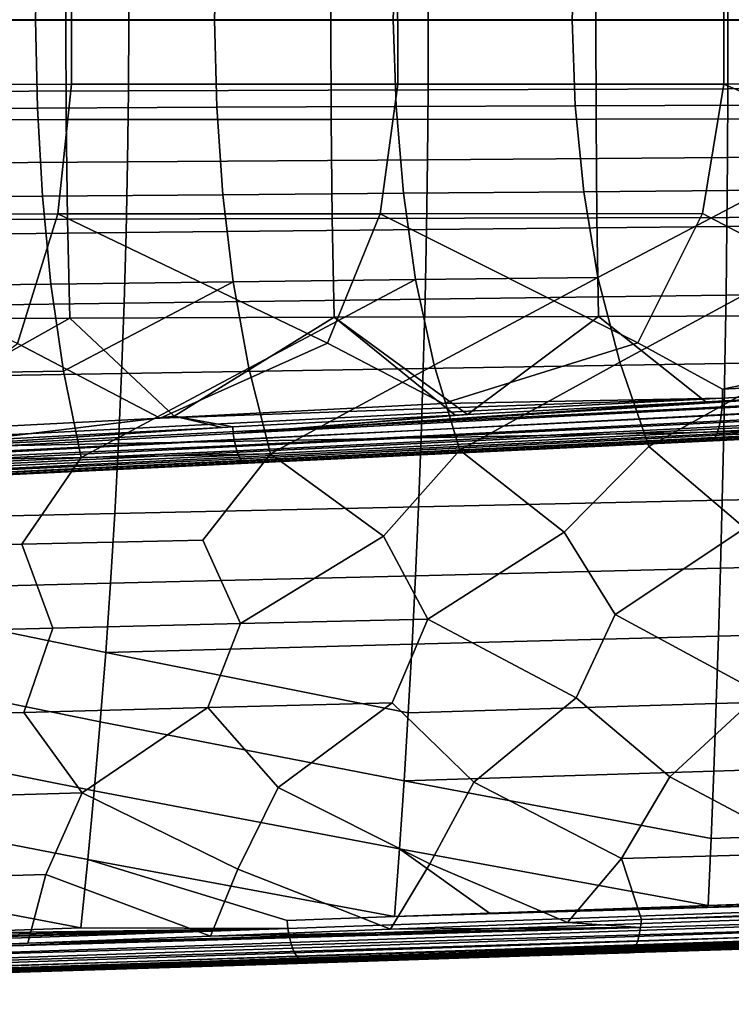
# Model space of a CAD drawing. Header units: metres. Extents: x -25 to 132, y -25 to 47.
# Tile 114 of 153: x 82 to 94, y -18 to 0. Entities that reach past the tile are written whole.
import ezdxf

# ---------------------------------------------------------------- set-up
doc = ezdxf.new("R2010")
doc.units = ezdxf.units.M
doc.layers.add('solid_12_061_031_XXX', color=7, linetype='CONTINUOUS')

msp = doc.modelspace()

# ---------------------------------------------------------------- linework, layer by layer
at = {"layer": 'solid_12_061_031_XXX'}
for points in [[(77.606812, -0.00712, 153.933899), (82.333473, -0.0071, 155.11499), (82.341179, 1.769173, 155.084183), (77.615631, 1.774122, 153.898636)], [(82.333473, -0.0071, 155.11499), (87.060135, -0.007078, 156.296082), (87.066612, 1.763873, 156.270187), (82.341179, 1.769173, 155.084183)], [(87.060135, -0.007078, 156.296082), (91.786804, -0.007055, 157.477158), (91.791931, 1.758221, 157.456665), (87.066612, 1.763873, 156.270187)], [(91.786804, -0.007055, 157.477158), (96.513474, -0.007031, 158.658218), (96.517128, 1.752219, 158.643585), (91.791931, 1.758221, 157.456665)], [(78.604362, 0, 70.204941), (78.630325, 1.589506, 70.250603), (81.82814, 1.576133, 71.428925), (81.794479, 0, 71.3825)], [(81.794479, 0, 71.3825), (81.82814, 1.576133, 71.428925), (85.025963, 1.562785, 72.607239), (84.984604, 0, 72.560066)], [(84.984604, 0, 72.560066), (85.025963, 1.562785, 72.607239), (88.223778, 1.549462, 73.785553), (88.174721, 0, 73.737625)], [(88.174721, 0, 73.737625), (88.223778, 1.549462, 73.785553), (91.4216, 1.536163, 74.963867), (91.364845, 0, 74.915184)], [(91.364845, 0, 74.915184), (91.4216, 1.536163, 74.963867), (94.619423, 1.522891, 76.142181), (94.554962, 0, 76.092743)], [(78.104439, 1.288599, 90.732826), (78.111023, 0, 90.747856), (83.45504, 0, 92.108208), (83.449974, 1.269626, 92.094467)], [(83.449974, 1.269626, 92.094467), (83.45504, 0, 92.108208), (88.799057, 0, 93.468559), (88.795502, 1.250674, 93.456108)], [(88.795502, 1.250674, 93.456108), (88.799057, 0, 93.468559), (94.143074, 0, 94.828911), (94.141014, 1.231707, 94.817741)], [(94.141014, 1.231707, 94.817741), (94.143074, 0, 94.828911), (99.487091, 0, 96.189262), (99.486519, 1.212783, 96.179367)], [(82.432465, -1.152049, 149.155365), (76.612221, -1.153388, 147.462418), (76.611755, 1.164966, 147.462524), (82.431801, 1.163614, 149.155396)], [(88.252762, -1.150541, 150.848114), (82.432465, -1.152049, 149.155365), (82.431801, 1.163614, 149.155396), (88.251907, 1.162092, 150.848053)], [(94.073112, -1.148866, 152.540665), (88.252762, -1.150541, 150.848114), (88.251907, 1.162092, 150.848053), (94.072075, 1.1604, 152.540527)], [(99.893524, -1.147022, 154.233017), (94.073112, -1.148866, 152.540665), (94.072075, 1.1604, 152.540527), (99.892296, 1.158538, 154.232788)], [(83.449974, -1.269627, 92.094467), (83.45504, 0, 92.108208), (78.111023, 0, 90.747856), (78.104439, -1.288598, 90.732826)], [(81.82814, -1.576133, 71.428925), (78.630325, -1.589506, 70.250603), (78.604362, 0, 70.204941), (81.794479, 0, 71.3825)], [(85.025963, -1.562785, 72.607239), (81.82814, -1.576133, 71.428925), (81.794479, 0, 71.3825), (84.984604, 0, 72.560066)], [(88.795502, -1.250674, 93.456108), (88.799057, 0, 93.468559), (83.45504, 0, 92.108208), (83.449974, -1.269627, 92.094467)], [(88.223778, -1.549462, 73.785553), (85.025963, -1.562785, 72.607239), (84.984604, 0, 72.560066), (88.174721, 0, 73.737625)], [(91.4216, -1.536163, 74.963867), (88.223778, -1.549462, 73.785553), (88.174721, 0, 73.737625), (91.364845, 0, 74.915184)], [(94.141014, -1.231707, 94.817741), (94.143074, 0, 94.828911), (88.799057, 0, 93.468559), (88.795502, -1.250674, 93.456108)], [(94.619423, -1.522891, 76.142181), (91.4216, -1.536163, 74.963867), (91.364845, 0, 74.915184), (94.554962, 0, 76.092743)], [(99.486519, -1.212783, 96.179367), (99.487091, 0, 96.189262), (94.143074, 0, 94.828911), (94.141014, -1.231707, 94.817741)], [(77.615776, -1.788348, 153.898056), (82.341301, -1.783361, 155.083679), (82.333473, -0.0071, 155.11499), (77.606812, -0.00712, 153.933899)], [(82.341301, -1.783361, 155.083679), (87.066711, -1.77802, 156.269775), (87.060135, -0.007078, 156.296082), (82.333473, -0.0071, 155.11499)], [(87.066711, -1.77802, 156.269775), (91.792007, -1.772324, 157.456329), (91.786804, -0.007055, 157.477158), (87.060135, -0.007078, 156.296082)], [(91.792007, -1.772324, 157.456329), (96.517189, -1.766275, 158.643356), (96.513474, -0.007031, 158.658218), (91.786804, -0.007055, 157.477158)], [(82.432465, -1.152049, 149.155365), (82.190414, -3.466146, 149.174118), (76.440308, -3.469838, 147.511185), (76.612221, -1.153388, 147.462418)], [(88.252762, -1.150541, 150.848114), (87.941116, -3.461977, 150.835037), (82.190414, -3.466146, 149.174118), (82.432465, -1.152049, 149.155365)], [(94.073112, -1.148866, 152.540665), (93.692398, -3.457332, 152.493942), (87.941116, -3.461977, 150.835037), (88.252762, -1.150541, 150.848114)], [(94.073112, -1.148866, 152.540665), (99.44426, -3.452209, 154.150833), (98.070854, -5.756417, 153.859955), (93.692398, -3.457332, 152.493942)], [(99.893524, -1.147022, 154.233017), (99.44426, -3.452209, 154.150833), (94.073112, -1.148866, 152.540665)], [(99.486519, -1.212783, 96.179367), (94.141014, -1.231707, 94.817741), (94.134819, -2.461273, 94.784248), (99.484772, -2.424081, 96.149689)], [(83.449974, -1.269627, 92.094467), (78.104439, -1.288598, 90.732826), (78.084694, -2.573052, 90.687729), (83.434776, -2.535783, 92.053268)], [(88.795502, -1.250674, 93.456108), (83.449974, -1.269627, 92.094467), (83.434776, -2.535783, 92.053268), (88.784821, -2.498544, 93.41877)], [(94.141014, -1.231707, 94.817741), (88.795502, -1.250674, 93.456108), (88.784821, -2.498544, 93.41877), (94.134819, -2.461273, 94.784248)], [(78.630325, -1.589506, 70.250603), (81.82814, -1.576133, 71.428925), (81.916748, -3.149914, 71.563133), (78.697914, -3.176579, 70.383339)], [(81.82814, -1.576133, 71.428925), (85.025963, -1.562785, 72.607239), (85.13559, -3.123299, 72.74292), (81.916748, -3.149914, 71.563133)], [(85.025963, -1.562785, 72.607239), (88.223778, -1.549462, 73.785553), (88.354431, -3.096733, 73.922707), (85.13559, -3.123299, 72.74292)], [(88.223778, -1.549462, 73.785553), (91.4216, -1.536163, 74.963867), (91.57328, -3.07022, 75.102478), (88.354431, -3.096733, 73.922707)], [(91.4216, -1.536163, 74.963867), (94.619423, -1.522891, 76.142181), (94.79213, -3.043759, 76.282242), (91.57328, -3.07022, 75.102478)], [(77.642593, -3.565874, 153.790894), (82.364754, -3.556475, 154.989975), (82.341301, -1.783361, 155.083679), (77.615776, -1.788348, 153.898056)], [(82.364754, -3.556475, 154.989975), (87.086433, -3.546394, 156.190994), (87.066711, -1.77802, 156.269775), (82.341301, -1.783361, 155.083679)], [(87.086433, -3.546394, 156.190994), (91.807632, -3.53563, 157.393951), (91.792007, -1.772324, 157.456329), (87.066711, -1.77802, 156.269775)], [(91.807632, -3.53563, 157.393951), (96.528336, -3.524185, 158.598816), (96.517189, -1.766275, 158.643356), (91.792007, -1.772324, 157.456329)], [(99.484772, -2.424081, 96.149689), (94.134819, -2.461273, 94.784248), (94.124489, -3.688545, 94.728439), (99.481865, -3.633724, 96.100258)], [(83.434776, -2.535783, 92.053268), (78.084694, -2.573052, 90.687729), (78.051773, -3.853266, 90.612587), (83.409439, -3.798352, 91.984604)], [(88.784821, -2.498544, 93.41877), (83.434776, -2.535783, 92.053268), (83.409439, -3.798352, 91.984604), (88.767014, -3.743476, 93.356552)], [(94.134819, -2.461273, 94.784248), (88.784821, -2.498544, 93.41877), (88.767014, -3.743476, 93.356552), (94.124489, -3.688545, 94.728439)], [(78.697914, -3.176579, 70.383339), (81.916748, -3.149914, 71.563133), (82.064133, -4.715843, 71.785172), (78.810349, -4.755599, 70.603065)], [(81.916748, -3.149914, 71.563133), (85.13559, -3.123299, 72.74292), (85.317924, -4.676164, 72.967262), (82.064133, -4.715843, 71.785172)], [(85.13559, -3.123299, 72.74292), (88.354431, -3.096733, 73.922707), (88.571724, -4.636564, 74.149338), (85.317924, -4.676164, 72.967262)], [(88.354431, -3.096733, 73.922707), (91.57328, -3.07022, 75.102478), (91.825531, -4.597044, 75.33139), (88.571724, -4.636564, 74.149338)], [(91.57328, -3.07022, 75.102478), (94.79213, -3.043759, 76.282242), (91.825531, -4.597044, 75.33139)], [(94.79213, -3.043759, 76.282242), (95.079346, -4.557606, 76.51342), (92.213036, -6.112697, 75.660477), (91.825531, -4.597044, 75.33139)], [(76.440308, -3.469838, 147.511185), (82.190414, -3.466146, 149.174118), (81.469444, -5.775416, 149.146561)], [(82.190414, -3.466146, 149.174118), (87.001732, -5.769738, 150.722946), (84.013023, -7.107741, 150.010345), (81.469444, -5.775416, 149.146561)], [(82.190414, -3.466146, 149.174118), (87.941116, -3.461977, 150.835037), (87.001732, -5.769738, 150.722946)], [(87.941116, -3.461977, 150.835037), (92.535538, -5.763405, 152.294083), (89.06633, -6.847245, 151.405838), (87.001732, -5.769738, 150.722946)], [(87.941116, -3.461977, 150.835037), (93.692398, -3.457332, 152.493942), (92.535538, -5.763405, 152.294083)], [(93.692398, -3.457332, 152.493942), (98.070854, -5.756417, 153.859955), (94.046928, -6.589749, 152.782898), (92.535538, -5.763405, 152.294083)], [(77.687538, -5.335794, 153.611649), (82.404114, -5.323088, 154.833099), (82.364754, -3.556475, 154.989975), (77.642593, -3.565874, 153.790894)], [(82.404114, -5.323088, 154.833099), (87.119568, -5.309435, 156.059006), (87.086433, -3.546394, 156.190994), (82.364754, -3.556475, 154.989975)], [(87.119568, -5.309435, 156.059006), (91.833893, -5.294837, 157.289337), (91.807632, -3.53563, 157.393951), (87.086433, -3.546394, 156.190994)], [(94.124489, -3.688545, 94.728439), (88.767014, -3.743476, 93.356552), (88.742073, -4.985336, 93.26947), (94.110016, -4.913372, 94.650337)], [(91.833893, -5.294837, 157.289337), (96.547104, -5.279294, 158.524109), (96.528336, -3.524185, 158.598816), (91.807632, -3.53563, 157.393951)], [(99.481865, -3.633724, 96.100258), (94.124489, -3.688545, 94.728439), (94.110016, -4.913372, 94.650337), (99.477776, -4.841543, 96.031067)], [(83.409439, -3.798352, 91.984604), (78.051773, -3.853266, 90.612587), (78.005676, -5.129142, 90.507401), (83.373962, -5.057219, 91.888496)], [(88.767014, -3.743476, 93.356552), (83.409439, -3.798352, 91.984604), (83.373962, -5.057219, 91.888496), (88.742073, -4.985336, 93.26947)], [(95.079346, -4.557606, 76.51342), (95.519577, -6.06057, 76.846771), (92.736168, -7.613729, 76.085876), (92.213036, -6.112697, 75.660477)], [(78.810349, -4.755599, 70.603065), (82.064133, -4.715843, 71.785172), (82.293488, -6.269759, 72.101395), (78.987, -6.322333, 70.914978)], [(82.064133, -4.715843, 71.785172), (85.317924, -4.676164, 72.967262), (82.293488, -6.269759, 72.101395)], [(85.317924, -4.676164, 72.967262), (85.599991, -6.217294, 73.287788), (82.605118, -7.807827, 72.509018), (82.293488, -6.269759, 72.101395)], [(85.317924, -4.676164, 72.967262), (88.571724, -4.636564, 74.149338), (85.599991, -6.217294, 73.287788)], [(88.571724, -4.636564, 74.149338), (88.906502, -6.164939, 74.474152), (85.982117, -7.742979, 73.701355), (85.599991, -6.217294, 73.287788)], [(88.571724, -4.636564, 74.149338), (91.825531, -4.597044, 75.33139), (88.906502, -6.164939, 74.474152)], [(91.825531, -4.597044, 75.33139), (92.213036, -6.112697, 75.660477), (89.359131, -7.678279, 74.893646), (88.906502, -6.164939, 74.474152)], [(94.110016, -4.913372, 94.650337), (88.742073, -4.985336, 93.26947), (88.709999, -6.223991, 93.157532), (94.091393, -6.135601, 94.549942)], [(99.477776, -4.841543, 96.031067), (94.110016, -4.913372, 94.650337), (94.091393, -6.135601, 94.549942), (99.472504, -6.047368, 95.942146)], [(83.373962, -5.057219, 91.888496), (78.005676, -5.129142, 90.507401), (77.946404, -6.400585, 90.372177), (83.328331, -6.312268, 91.764946)], [(88.742073, -4.985336, 93.26947), (83.373962, -5.057219, 91.888496), (83.328331, -6.312268, 91.764946), (88.709999, -6.223991, 93.157532)], [(79.258705, -7.089553, 153.76088), (82.404114, -5.323088, 154.833099), (77.687538, -5.335794, 153.611649)], [(80.62101, -7.512633, 154.051941), (84.268288, -7.073862, 155.096756), (82.404114, -5.323088, 154.833099), (79.258705, -7.089553, 153.76088)], [(84.268288, -7.073862, 155.096756), (87.119568, -5.309435, 156.059006), (82.404114, -5.323088, 154.833099)], [(85.311684, -7.266012, 155.348694), (89.279884, -7.056698, 156.442886), (87.119568, -5.309435, 156.059006), (84.268288, -7.073862, 155.096756)], [(89.500885, -7.045025, 156.503723), (91.833893, -5.294837, 157.289337), (87.119568, -5.309435, 156.059006)], [(89.279884, -7.056698, 156.442886), (89.500885, -7.045025, 156.503723), (87.119568, -5.309435, 156.059006)], [(89.500885, -7.045025, 156.503723), (93.749222, -6.82037, 157.671219), (91.833893, -5.294837, 157.289337)], [(93.749222, -6.82037, 157.671219), (95.667793, -6.718774, 158.196991), (96.547104, -5.279294, 158.524109), (91.833893, -5.294837, 157.289337)], [(84.013023, -7.107741, 150.010345), (79.397591, -7.344618, 148.736221), (81.469444, -5.775416, 149.146561)], [(89.06633, -6.847245, 151.405838), (84.013023, -7.107741, 150.010345), (87.001732, -5.769738, 150.722946)], [(94.046951, -6.752114, 152.809708), (89.06633, -6.847245, 151.405838), (92.535538, -5.763405, 152.294083), (94.046928, -6.589749, 152.782898)], [(98.986137, -6.333846, 154.151108), (94.046928, -6.589749, 152.782898), (98.070854, -5.756417, 153.859955)], [(94.091393, -6.135601, 94.549942), (88.709999, -6.223991, 93.157532), (88.670776, -7.459305, 93.020744), (94.068619, -7.35508, 94.427277)], [(92.213036, -6.112697, 75.660477), (92.736168, -7.613729, 76.085876), (91.222305, -9.144957, 75.850609), (89.359131, -7.678279, 74.893646)], [(95.519577, -6.06057, 76.846771), (96.113235, -7.549332, 77.278053), (94.446228, -9.074071, 76.966316), (92.736168, -7.613729, 76.085876)], [(108.672958, -5.999903, 156.863953), (108.667755, -6.163839, 156.910904), (94.040016, -6.908032, 152.861877), (94.046951, -6.752114, 152.809708)], [(94.046951, -6.752114, 152.809708), (94.046928, -6.589749, 152.782898), (98.986137, -6.333846, 154.151108), (108.672958, -5.999903, 156.863953)], [(99.472504, -6.047368, 95.942146), (94.091393, -6.135601, 94.549942), (94.068619, -7.35508, 94.427277), (99.466042, -7.251028, 95.833504)], [(83.328331, -6.312268, 91.764946), (77.946404, -6.400585, 90.372177), (77.873947, -7.667496, 90.206917), (83.272552, -7.563383, 91.613968)], [(78.987, -6.322333, 70.914978), (82.293488, -6.269759, 72.101395), (82.605118, -7.807827, 72.509018), (79.228149, -7.872822, 71.316628)], [(85.599991, -6.217294, 73.287788), (85.982117, -7.742979, 73.701355), (82.605118, -7.807827, 72.509018)], [(88.709999, -6.223991, 93.157532), (83.328331, -6.312268, 91.764946), (83.272552, -7.563383, 91.613968), (88.670776, -7.459305, 93.020744)], [(88.906502, -6.164939, 74.474152), (89.359131, -7.678279, 74.893646), (87.998413, -9.216011, 74.734825), (85.982117, -7.742979, 73.701355)], [(108.654778, -6.317474, 156.983932), (108.634399, -6.456336, 157.080933), (94.005157, -7.18398, 153.035751), (94.025955, -7.053299, 152.937912)], [(108.667755, -6.163839, 156.910904), (108.654778, -6.317474, 156.983932), (94.025955, -7.053299, 152.937912), (94.040016, -6.908032, 152.861877)], [(108.634399, -6.456336, 157.080933), (108.607216, -6.576381, 157.199066), (93.97818, -7.296535, 153.152725), (94.005157, -7.18398, 153.035751)], [(108.574013, -6.674118, 157.334915), (108.535767, -6.746699, 157.484497), (93.90876, -7.455652, 153.43103), (93.945755, -7.387918, 153.28569)], [(108.607216, -6.576381, 157.199066), (108.574013, -6.674118, 157.334915), (93.945755, -7.387918, 153.28569), (93.97818, -7.296535, 153.152725)], [(79.393272, -7.648532, 148.827118), (79.401688, -7.499942, 148.770782), (94.046951, -6.752114, 152.809708), (94.040016, -6.908032, 152.861877)], [(79.401688, -7.499942, 148.770782), (79.397591, -7.344618, 148.736221), (84.013023, -7.107741, 150.010345), (94.046951, -6.752114, 152.809708)], [(94.046951, -6.752114, 152.809708), (84.013023, -7.107741, 150.010345), (89.06633, -6.847245, 151.405838)], [(85.32074, -7.383639, 155.324203), (95.667793, -6.718774, 158.196991), (93.749222, -6.82037, 157.671219)], [(85.32074, -7.383639, 155.324203), (95.667587, -6.843424, 158.176529), (95.667793, -6.718774, 158.196991)], [(85.32074, -7.383639, 155.324203), (93.749222, -6.82037, 157.671219), (89.500885, -7.045025, 156.503723)], [(85.32074, -7.383639, 155.324203), (85.33757, -7.495465, 155.2827), (95.683495, -6.962445, 158.139328), (95.667587, -6.843424, 158.176529)], [(108.535767, -6.746699, 157.484497), (108.493584, -6.792015, 157.643478), (93.868195, -7.497905, 153.584824), (93.90876, -7.455652, 153.43103)], [(108.493584, -6.792015, 157.643478), (108.448685, -6.808744, 157.807205), (94.518211, -7.480129, 153.934875), (93.868195, -7.497905, 153.584824)], [(79.378273, -7.786282, 148.90538), (79.393272, -7.648532, 148.827118), (94.040016, -6.908032, 152.861877), (94.025955, -7.053299, 152.937912)], [(85.33757, -7.495465, 155.2827), (85.358612, -7.598734, 155.22435), (95.704124, -7.073107, 158.083374), (95.683495, -6.962445, 158.139328)], [(79.330215, -8.015669, 149.119202), (79.357079, -7.909702, 149.003571), (94.005157, -7.18398, 153.035751), (93.97818, -7.296535, 153.152725)], [(79.357079, -7.909702, 149.003571), (79.378273, -7.786282, 148.90538), (94.025955, -7.053299, 152.937912), (94.005157, -7.18398, 153.035751)], [(80.62101, -7.512633, 154.051941), (85.11982, -7.276118, 155.295715), (84.268288, -7.073862, 155.096756)], [(85.11982, -7.276118, 155.295715), (85.311684, -7.266012, 155.348694), (84.268288, -7.073862, 155.096756)], [(85.32074, -7.383639, 155.324203), (89.279884, -7.056698, 156.442886), (85.311684, -7.266012, 155.348694)], [(85.32074, -7.383639, 155.324203), (89.500885, -7.045025, 156.503723), (89.279884, -7.056698, 156.442886)], [(85.358612, -7.598734, 155.22435), (85.383347, -7.690781, 155.150681), (95.728905, -7.1723, 158.010223), (95.704124, -7.073107, 158.083374)], [(85.383347, -7.690781, 155.150681), (85.411118, -7.769231, 155.063583), (95.757133, -7.257238, 157.921951), (95.728905, -7.1723, 158.010223)], [(74.980453, -7.933317, 152.451782), (85.311684, -7.266012, 155.348694), (85.11982, -7.276118, 155.295715)], [(85.32074, -7.383639, 155.324203), (85.311684, -7.266012, 155.348694), (74.980453, -7.933317, 152.451782)], [(74.980453, -7.933317, 152.451782), (85.11982, -7.276118, 155.295715), (80.62101, -7.512633, 154.051941)], [(79.298363, -8.101497, 149.249374), (79.330215, -8.015669, 149.119202), (93.97818, -7.296535, 153.152725), (93.945755, -7.387918, 153.28569)], [(85.411118, -7.769231, 155.063583), (85.441216, -7.832061, 154.965317), (95.788025, -7.325535, 157.821045), (95.757133, -7.257238, 157.921951)], [(85.441216, -7.832061, 154.965317), (85.472862, -7.87765, 154.858398), (95.820694, -7.375271, 157.710312), (95.788025, -7.325535, 157.821045)], [(85.472862, -7.87765, 154.858398), (85.505249, -7.904821, 154.74559), (95.85424, -7.405049, 157.592865), (95.820694, -7.375271, 157.710312)], [(94.068619, -7.35508, 94.427277), (88.670776, -7.459305, 93.020744), (88.624413, -8.691146, 92.859131), (94.041679, -8.571657, 94.282349)], [(99.466042, -7.251028, 95.833504), (94.068619, -7.35508, 94.427277), (94.041679, -8.571657, 94.282349), (99.458389, -8.452355, 95.705162)], [(85.32074, -7.383639, 155.324203), (74.980453, -7.933317, 152.451782), (75.000954, -8.049918, 152.397934), (85.33757, -7.495465, 155.2827)], [(85.358612, -7.598734, 155.22435), (85.33757, -7.495465, 155.2827), (75.000954, -8.049918, 152.397934)], [(79.223038, -8.204613, 149.539795), (79.262337, -8.165014, 149.390762), (93.90876, -7.455652, 153.43103), (93.868195, -7.497905, 153.584824)], [(93.868195, -7.497905, 153.584824), (93.84726, -7.512465, 153.748901), (79.532143, -8.202388, 149.789658), (79.223038, -8.204613, 149.539795)], [(79.262337, -8.165014, 149.390762), (79.298363, -8.101497, 149.249374), (93.945755, -7.387918, 153.28569), (93.90876, -7.455652, 153.43103)], [(79.532143, -8.202388, 149.789658), (93.84726, -7.512465, 153.748901), (81.590057, -8.103126, 153.54068)], [(93.84726, -7.512465, 153.748901), (85.683937, -7.90582, 154.670517), (81.590057, -8.103126, 153.54068)], [(88.670776, -7.459305, 93.020744), (83.272552, -7.563383, 91.613968), (83.206612, -8.810449, 91.435562), (88.624413, -8.691146, 92.859131)], [(85.505249, -7.904821, 154.74559), (85.683937, -7.90582, 154.670517), (95.85424, -7.405049, 157.592865)], [(95.85424, -7.405049, 157.592865), (85.683937, -7.90582, 154.670517), (94.500946, -7.480882, 157.09137)], [(93.84726, -7.512465, 153.748901), (94.500946, -7.480882, 157.09137), (85.683937, -7.90582, 154.670517)], [(93.84726, -7.512465, 153.748901), (94.518211, -7.480129, 153.934875), (94.500946, -7.480882, 157.09137)], [(93.868195, -7.497905, 153.584824), (94.518211, -7.480129, 153.934875), (93.84726, -7.512465, 153.748901)], [(85.383347, -7.690781, 155.150681), (85.358612, -7.598734, 155.22435), (75.000954, -8.049918, 152.397934), (75.02607, -8.154866, 152.325333)], [(85.411118, -7.769231, 155.063583), (85.383347, -7.690781, 155.150681), (75.02607, -8.154866, 152.325333), (75.055061, -8.245004, 152.23616)], [(83.272552, -7.563383, 91.613968), (77.873947, -7.667496, 90.206917), (77.7883, -8.929779, 90.011635), (83.206612, -8.810449, 91.435562)], [(89.359131, -7.678279, 74.893646), (91.222305, -9.144957, 75.850609), (88.789574, -10.692524, 75.379234), (87.998413, -9.216011, 74.734825)], [(92.736168, -7.613729, 76.085876), (94.446228, -9.074071, 76.966316), (92.132317, -10.610845, 76.508942), (91.222305, -9.144957, 75.850609)], [(85.441216, -7.832061, 154.965317), (85.411118, -7.769231, 155.063583), (75.055061, -8.245004, 152.23616), (75.087036, -8.317621, 152.133102)], [(85.472862, -7.87765, 154.858398), (85.441216, -7.832061, 154.965317), (75.087036, -8.317621, 152.133102), (75.121048, -8.370535, 152.019257)], [(85.505249, -7.904821, 154.74559), (85.472862, -7.87765, 154.858398), (75.121048, -8.370535, 152.019257), (75.156067, -8.402152, 151.898056)], [(82.605118, -7.807827, 72.509018), (81.550713, -9.358623, 72.503059), (78.326897, -9.430177, 71.387093), (79.228149, -7.872822, 71.316628)], [(85.982117, -7.742979, 73.701355), (84.774551, -9.287233, 73.618973), (81.550713, -9.358623, 72.503059), (82.605118, -7.807827, 72.509018)], [(85.982117, -7.742979, 73.701355), (87.998413, -9.216011, 74.734825), (85.446877, -10.774421, 74.249428), (84.774551, -9.287233, 73.618973)], [(75.156067, -8.402152, 151.898056), (75.166229, -8.412724, 151.766373), (81.590057, -8.103126, 153.54068), (85.505249, -7.904821, 154.74559)], [(85.505249, -7.904821, 154.74559), (81.590057, -8.103126, 153.54068), (85.683937, -7.90582, 154.670517)], [(79.532143, -8.202388, 149.789658), (81.590057, -8.103126, 153.54068), (75.166229, -8.412724, 151.766373)], [(94.041679, -8.571657, 94.282349), (88.624413, -8.691146, 92.859131), (88.570892, -9.919378, 92.672684), (94.010574, -9.78518, 94.115173)], [(99.458389, -8.452355, 95.705162), (94.041679, -8.571657, 94.282349), (94.010574, -9.78518, 94.115173), (99.449532, -9.651179, 95.557121)], [(88.624413, -8.691146, 92.859131), (83.206612, -8.810449, 91.435562), (83.130508, -10.053349, 91.229744), (88.570892, -9.919378, 92.672684)], [(83.206612, -8.810449, 91.435562), (77.7883, -8.929779, 90.011635), (77.689461, -10.187338, 89.786339), (83.130508, -10.053349, 91.229744)], [(94.446228, -9.074071, 76.966316), (95.475105, -10.529382, 77.638535), (94.725403, -12.013087, 77.753571), (92.132317, -10.610845, 76.508942)], [(81.550713, -9.358623, 72.503059), (84.774551, -9.287233, 73.618973), (85.446877, -10.774421, 74.249428), (82.10421, -10.856534, 73.11953)], [(87.998413, -9.216011, 74.734825), (88.789574, -10.692524, 75.379234), (85.446877, -10.774421, 74.249428)], [(91.222305, -9.144957, 75.850609), (92.132317, -10.610845, 76.508942), (91.439301, -12.09924, 76.673553), (88.789574, -10.692524, 75.379234)], [(78.326897, -9.430177, 71.387093), (81.550713, -9.358623, 72.503059), (82.10421, -10.856534, 73.11953), (78.761581, -10.938864, 71.989548)], [(99.449532, -9.651179, 95.557121), (94.010574, -9.78518, 94.115173), (93.975296, -10.995497, 93.925758), (99.439461, -10.84733, 95.389412)], [(94.010574, -9.78518, 94.115173), (88.570892, -9.919378, 92.672684), (88.510208, -11.143869, 92.461433), (93.975296, -10.995497, 93.925758)], [(88.570892, -9.919378, 92.672684), (83.130508, -10.053349, 91.229744), (83.044243, -11.291969, 90.996529), (88.510208, -11.143869, 92.461433)], [(82.947807, -12.526194, 90.735916), (83.044243, -11.291969, 90.996529), (77.689461, -10.187338, 89.786339), (77.577431, -11.440074, 89.531029)], [(83.044243, -11.291969, 90.996529), (83.130508, -10.053349, 91.229744), (77.689461, -10.187338, 89.786339)], [(88.789574, -10.692524, 75.379234), (88.153252, -12.185639, 75.593399), (84.867249, -12.272285, 74.513115), (85.446877, -10.774421, 74.249428)], [(88.789574, -10.692524, 75.379234), (91.439301, -12.09924, 76.673553), (89.613037, -13.6029, 76.538986), (88.153252, -12.185639, 75.593399)], [(92.132317, -10.610845, 76.508942), (94.725403, -12.013087, 77.753571), (93.1073, -13.506945, 77.651413), (91.439301, -12.09924, 76.673553)], [(82.10421, -10.856534, 73.11953), (81.581291, -12.359179, 73.432724), (78.295372, -12.446325, 72.352234), (78.761581, -10.938864, 71.989548)], [(85.446877, -10.774421, 74.249428), (84.867249, -12.272285, 74.513115), (81.581291, -12.359179, 73.432724), (82.10421, -10.856534, 73.11953)], [(99.439461, -10.84733, 95.389412), (93.975296, -10.995497, 93.925758), (93.935844, -12.202456, 93.714127), (99.428177, -12.040638, 95.202034)], [(93.975296, -10.995497, 93.925758), (88.510208, -11.143869, 92.461433), (88.44236, -12.364483, 92.225372), (93.935844, -12.202456, 93.714127)], [(88.44236, -12.364483, 92.225372), (88.510208, -11.143869, 92.461433), (83.044243, -11.291969, 90.996529)], [(88.367348, -13.581087, 91.964531), (88.44236, -12.364483, 92.225372), (83.044243, -11.291969, 90.996529), (82.947807, -12.526194, 90.735916)], [(82.841187, -13.755905, 90.447914), (82.947807, -12.526194, 90.735916), (77.577431, -11.440074, 89.531029), (77.452194, -12.687892, 89.245712)], [(92.247696, -14.963744, 77.861771), (89.613037, -13.6029, 76.538986), (91.439301, -12.09924, 76.673553), (93.1073, -13.506945, 77.651413)], [(95.671822, -14.86826, 78.912849), (93.1073, -13.506945, 77.651413), (94.725403, -12.013087, 77.753571), (96.601631, -13.411306, 78.763634)], [(99.428177, -12.040638, 95.202034), (93.935844, -12.202456, 93.714127), (93.892197, -13.405905, 93.480286), (99.415665, -13.230934, 94.995018)], [(82.624718, -13.795783, 74.313599), (81.581291, -12.359179, 73.432724), (84.867249, -12.272285, 74.513115)], [(85.399673, -15.155764, 75.758949), (82.624718, -13.795783, 74.313599), (84.867249, -12.272285, 74.513115), (86.118851, -13.699178, 75.426376)], [(86.118851, -13.699178, 75.426376), (84.867249, -12.272285, 74.513115), (88.153252, -12.185639, 75.593399)], [(88.823647, -15.059575, 76.810463), (86.118851, -13.699178, 75.426376), (88.153252, -12.185639, 75.593399), (89.613037, -13.6029, 76.538986)], [(93.935844, -12.202456, 93.714127), (88.44236, -12.364483, 92.225372), (88.367348, -13.581087, 91.964531), (93.892197, -13.405905, 93.480286)], [(82.624718, -13.795783, 74.313599), (79.130646, -13.892723, 73.200684), (78.295372, -12.446325, 72.352234), (81.581291, -12.359179, 73.432724)], [(88.285156, -14.793547, 91.678902), (88.367348, -13.581087, 91.964531), (82.947807, -12.526194, 90.735916), (82.841187, -13.755905, 90.447914)], [(82.724388, -14.980989, 90.132538), (82.841187, -13.755905, 90.447914), (77.452194, -12.687892, 89.245712), (77.313759, -13.930696, 88.930405)], [(99.415665, -13.230934, 94.995018), (93.892197, -13.405905, 93.480286), (93.844368, -14.605691, 93.224243), (99.401924, -14.418048, 94.768364)], [(93.844368, -14.605691, 93.224243), (93.892197, -13.405905, 93.480286), (88.367348, -13.581087, 91.964531)], [(95.671822, -14.86826, 78.912849), (92.247696, -14.963744, 77.861771), (93.1073, -13.506945, 77.651413)], [(88.12265, -16.227575, 77.061562), (85.399673, -15.155764, 75.758949), (86.118851, -13.699178, 75.426376), (88.823647, -15.059575, 76.810463)], [(93.791321, -15.802058, 92.945648), (93.844368, -14.605691, 93.224243), (88.367348, -13.581087, 91.964531), (88.285156, -14.793547, 91.678902)], [(91.279816, -16.106222, 77.986565), (88.823647, -15.059575, 76.810463), (89.613037, -13.6029, 76.538986), (92.247696, -14.963744, 77.861771)], [(78.551918, -15.349246, 73.65538), (79.130646, -13.892723, 73.200684), (82.624718, -13.795783, 74.313599), (81.975761, -15.252317, 74.707245)], [(84.91629, -16.350033, 76.123405), (81.975761, -15.252317, 74.707245), (82.624718, -13.795783, 74.313599), (85.399673, -15.155764, 75.758949)], [(88.197258, -16.001879, 91.368874), (88.285156, -14.793547, 91.678902), (82.841187, -13.755905, 90.447914), (82.724388, -14.980989, 90.132538)], [(82.599899, -16.20155, 89.790413), (82.724388, -14.980989, 90.132538), (77.313759, -13.930696, 88.930405), (77.162109, -15.168386, 88.585106)], [(99.401924, -14.418048, 94.768364), (93.844368, -14.605691, 93.224243), (93.791321, -15.802058, 92.945648), (99.386147, -15.601949, 94.521851)], [(88.285156, -14.793547, 91.678902), (88.197258, -16.001879, 91.368874), (89.888741, -15.941488, 91.845726)], [(89.888741, -15.941488, 91.845726), (93.791321, -15.802058, 92.945648), (88.285156, -14.793547, 91.678902)], [(94.394073, -15.985879, 78.900307), (92.603668, -16.055134, 78.374825), (92.247696, -14.963744, 77.861771), (95.671822, -14.86826, 78.912849)], [(86.293182, -16.212521, 90.782715), (86.27964, -16.070314, 90.828186), (82.724388, -14.980989, 90.132538), (82.599899, -16.20155, 89.790413)], [(86.27964, -16.070314, 90.828186), (88.197258, -16.001879, 91.368874), (82.724388, -14.980989, 90.132538)], [(91.279816, -16.106222, 77.986565), (88.12265, -16.227575, 77.061562), (88.823647, -15.059575, 76.810463)], [(92.603668, -16.055134, 78.374825), (91.279816, -16.106222, 77.986565), (92.247696, -14.963744, 77.861771)], [(79.587051, -16.308914, 88.940491), (82.599899, -16.20155, 89.790413), (77.162109, -15.168386, 88.585106)], [(78.35508, -16.598372, 74.207397), (78.551918, -15.349246, 73.65538), (81.975761, -15.252317, 74.707245), (81.65786, -16.47365, 75.171227)], [(84.91629, -16.350033, 76.123405), (81.65786, -16.47365, 75.171227), (81.975761, -15.252317, 74.707245)], [(88.12265, -16.227575, 77.061562), (84.91629, -16.350033, 76.123405), (85.399673, -15.155764, 75.758949)], [(86.293182, -16.212521, 90.782715), (110.518646, -15.355455, 97.613922), (88.197258, -16.001879, 91.368874), (86.27964, -16.070314, 90.828186)], [(110.518646, -15.355455, 97.613922), (86.293182, -16.212521, 90.782715), (86.316345, -16.344835, 90.716064), (110.540894, -15.498066, 97.55162)], [(110.518646, -15.355455, 97.613922), (89.888741, -15.941488, 91.845726), (88.197258, -16.001879, 91.368874)], [(110.518646, -15.355455, 97.613922), (93.791321, -15.802058, 92.945648), (89.888741, -15.941488, 91.845726)], [(110.518646, -15.355455, 97.613922), (99.386147, -15.601949, 94.521851), (93.791321, -15.802058, 92.945648)], [(110.540894, -15.498066, 97.55162), (86.316345, -16.344835, 90.716064), (86.34478, -16.463627, 90.629082), (110.569153, -15.627024, 97.46627)], [(110.569153, -15.627024, 97.46627), (86.34478, -16.463627, 90.629082), (86.377701, -16.565594, 90.524178), (110.602577, -15.738392, 97.360466)], [(108.27446, -15.723144, 83.110909), (92.584206, -16.196955, 78.438171), (92.603668, -16.055134, 78.374825), (108.29026, -15.588513, 83.043327)], [(108.29026, -15.588513, 83.043327), (92.603668, -16.055134, 78.374825), (94.394073, -15.985879, 78.900307)], [(110.602577, -15.738392, 97.360466), (86.377701, -16.565594, 90.524178), (86.414185, -16.647907, 90.404259), (110.640144, -15.828775, 97.237442)], [(108.252106, -15.844254, 83.199081), (92.5625, -16.325201, 78.525352), (92.584206, -16.196955, 78.438171), (108.27446, -15.723144, 83.110909)], [(110.640144, -15.828775, 97.237442), (86.414185, -16.647907, 90.404259), (86.453224, -16.708282, 90.272667), (110.680695, -15.895413, 97.10096)], [(110.680695, -15.895413, 97.10096), (86.453224, -16.708282, 90.272667), (86.493736, -16.745043, 90.133049), (110.723, -15.936275, 96.95517)], [(86.493736, -16.745043, 90.133049), (86.536331, -16.757111, 89.989761), (90.292839, -16.631956, 91.047104), (110.723, -15.936275, 96.95517)], [(110.723, -15.936275, 96.95517), (90.292839, -16.631956, 91.047104), (95.389557, -16.462172, 92.481224)], [(108.190414, -16.032675, 83.426704), (92.500633, -16.525873, 78.756073), (92.534363, -16.435959, 78.632401), (108.223824, -15.948415, 83.305351)], [(108.223824, -15.948415, 83.305351), (92.534363, -16.435959, 78.632401), (92.5625, -16.325201, 78.525352), (108.252106, -15.844254, 83.199081)], [(92.584206, -16.196955, 78.438171), (88.12265, -16.227575, 77.061562), (91.279816, -16.106222, 77.986565)], [(92.584206, -16.196955, 78.438171), (91.279816, -16.106222, 77.986565), (92.603668, -16.055134, 78.374825)], [(108.112129, -16.132578, 83.700584), (92.420647, -16.633001, 79.037956), (92.462341, -16.592224, 78.892639), (108.152824, -16.094648, 83.559708)], [(108.112129, -16.132578, 83.700584), (108.088516, -16.144783, 83.851082), (104.846748, -16.248463, 82.886711), (92.420647, -16.633001, 79.037956)], [(108.152824, -16.094648, 83.559708), (92.462341, -16.592224, 78.892639), (92.500633, -16.525873, 78.756073), (108.190414, -16.032675, 83.426704)], [(62.022369, -17.066805, 83.926239), (86.293182, -16.212521, 90.782715), (65.799408, -16.799259, 85.048462), (62.011517, -16.933693, 83.978516)], [(86.293182, -16.212521, 90.782715), (62.022369, -17.066805, 83.926239), (62.046158, -17.189592, 83.856346), (86.316345, -16.344835, 90.716064)], [(86.293182, -16.212521, 90.782715), (69.239967, -16.67705, 86.02005), (65.799408, -16.799259, 85.048462)], [(86.293182, -16.212521, 90.782715), (71.400055, -16.600273, 86.629921), (69.239967, -16.67705, 86.02005)], [(86.293182, -16.212521, 90.782715), (77.002708, -16.400946, 88.211281), (71.400055, -16.600273, 86.629921)], [(92.534363, -16.435959, 78.632401), (76.840462, -16.914734, 73.973114), (76.86834, -16.79347, 73.865295), (92.5625, -16.325201, 78.525352)], [(92.5625, -16.325201, 78.525352), (76.86834, -16.79347, 73.865295), (76.894341, -16.653366, 73.781532), (92.584206, -16.196955, 78.438171)], [(92.584206, -16.196955, 78.438171), (76.894341, -16.653366, 73.781532), (78.35508, -16.598372, 74.207397)], [(86.293182, -16.212521, 90.782715), (79.587051, -16.308914, 88.940491), (77.002708, -16.400946, 88.211281)], [(92.584206, -16.196955, 78.438171), (78.35508, -16.598372, 74.207397), (81.65786, -16.47365, 75.171227)], [(86.293182, -16.212521, 90.782715), (82.599899, -16.20155, 89.790413), (79.587051, -16.308914, 88.940491)], [(92.584206, -16.196955, 78.438171), (81.65786, -16.47365, 75.171227), (84.91629, -16.350033, 76.123405)], [(92.584206, -16.196955, 78.438171), (84.91629, -16.350033, 76.123405), (88.12265, -16.227575, 77.061562)], [(92.420647, -16.633001, 79.037956), (104.846748, -16.248463, 82.886711), (100.396782, -16.390726, 81.56498)], [(86.316345, -16.344835, 90.716064), (62.046158, -17.189592, 83.856346), (62.074574, -17.299131, 83.768478), (86.34478, -16.463627, 90.629082)], [(86.34478, -16.463627, 90.629082), (62.074574, -17.299131, 83.768478), (62.106895, -17.392645, 83.664856), (86.377701, -16.565594, 90.524178)], [(92.500633, -16.525873, 78.756073), (76.806206, -17.013702, 74.100151), (76.840462, -16.914734, 73.973114), (92.534363, -16.435959, 78.632401)], [(87.432495, -16.738613, 88.476372), (95.768791, -16.462482, 90.853706), (90.292839, -16.631956, 91.047104)], [(87.747467, -16.740452, 86.645515), (96.144249, -16.464264, 89.042229), (95.768791, -16.462482, 90.853706), (87.432495, -16.738613, 88.476372)], [(88.06179, -16.742292, 84.814453), (96.518974, -16.466047, 87.230515), (96.144249, -16.464264, 89.042229), (87.747467, -16.740452, 86.645515)], [(88.37664, -16.744101, 82.983521), (96.894318, -16.467791, 85.418961), (96.518974, -16.466047, 87.230515), (88.06179, -16.742292, 84.814453)], [(88.691254, -16.745897, 81.152504), (97.269402, -16.469522, 83.607307), (96.894318, -16.467791, 85.418961), (88.37664, -16.744101, 82.983521)], [(97.269402, -16.469522, 83.607307), (88.691254, -16.745897, 81.152504), (89.005249, -16.747698, 79.321297), (97.643776, -16.471258, 81.795433)], [(95.75264, -16.539133, 80.187592), (97.643776, -16.471258, 81.795433), (89.005249, -16.747698, 79.321297)], [(95.768791, -16.462482, 90.853706), (95.389557, -16.462172, 92.481224), (90.292839, -16.631956, 91.047104)], [(92.420647, -16.633001, 79.037956), (100.396782, -16.390726, 81.56498), (95.75264, -16.539133, 80.187592)], [(86.377701, -16.565594, 90.524178), (62.106895, -17.392645, 83.664856), (62.1423, -17.467764, 83.548103), (86.414185, -16.647907, 90.404259)], [(86.414185, -16.647907, 90.404259), (62.1423, -17.467764, 83.548103), (62.179897, -17.522585, 83.421181), (86.453224, -16.708282, 90.272667)], [(92.420647, -16.633001, 79.037956), (76.723343, -17.132362, 74.394386), (76.766731, -17.087063, 74.242165), (92.462341, -16.592224, 78.892639)], [(92.420647, -16.633001, 79.037956), (92.38678, -16.646654, 79.19059), (90.969009, -16.691935, 78.770966), (76.723343, -17.132362, 74.394386)], [(92.462341, -16.592224, 78.892639), (76.766731, -17.087063, 74.242165), (76.806206, -17.013702, 74.100151), (92.500633, -16.525873, 78.756073)], [(87.432495, -16.738613, 88.476372), (90.292839, -16.631956, 91.047104), (86.536331, -16.757111, 89.989761)], [(92.420647, -16.633001, 79.037956), (95.75264, -16.539133, 80.187592), (89.005249, -16.747698, 79.321297), (92.38678, -16.646654, 79.19059)], [(90.969009, -16.691935, 78.770966), (92.38678, -16.646654, 79.19059), (89.005249, -16.747698, 79.321297)], [(86.453224, -16.708282, 90.272667), (62.179897, -17.522585, 83.421181), (62.218727, -17.555719, 83.287308), (86.493736, -16.745043, 90.133049)], [(62.218727, -17.555719, 83.287308), (62.261555, -17.5662, 83.150932), (64.493546, -17.491783, 83.780174), (86.493736, -16.745043, 90.133049)], [(86.493736, -16.745043, 90.133049), (64.493546, -17.491783, 83.780174), (69.724266, -17.317406, 85.254478)], [(86.493736, -16.745043, 90.133049), (69.724266, -17.317406, 85.254478), (74.91993, -17.144222, 86.71843)], [(86.493736, -16.745043, 90.133049), (74.91993, -17.144222, 86.71843), (80.071068, -16.972548, 88.169373)], [(76.723343, -17.132362, 74.394386), (90.969009, -16.691935, 78.770966), (86.101524, -16.847347, 77.331917)], [(76.723343, -17.132362, 74.394386), (86.101524, -16.847347, 77.331917), (81.120399, -17.006329, 75.861511)], [(79.096634, -17.01473, 86.099159), (87.432495, -16.738613, 88.476372), (80.071068, -16.972548, 88.169373)], [(79.350899, -17.016632, 84.248863), (87.747467, -16.740452, 86.645515), (87.432495, -16.738613, 88.476372), (79.096634, -17.01473, 86.099159)], [(79.604637, -17.018538, 82.398392), (88.06179, -16.742292, 84.814453), (87.747467, -16.740452, 86.645515), (79.350899, -17.016632, 84.248863)], [(79.858818, -17.020414, 80.548042), (88.37664, -16.744101, 82.983521), (88.06179, -16.742292, 84.814453), (79.604637, -17.018538, 82.398392)], [(80.112808, -17.022282, 78.697617), (88.691254, -16.745897, 81.152504), (88.37664, -16.744101, 82.983521), (79.858818, -17.020414, 80.548042)], [(87.432495, -16.738613, 88.476372), (85.193527, -16.801853, 89.61174), (80.071068, -16.972548, 88.169373)], [(86.493736, -16.745043, 90.133049), (80.071068, -16.972548, 88.169373), (85.193527, -16.801853, 89.61174)], [(88.691254, -16.745897, 81.152504), (80.112808, -17.022282, 78.697617), (80.366295, -17.024151, 76.847031), (89.005249, -16.747698, 79.321297)], [(86.101524, -16.847347, 77.331917), (89.005249, -16.747698, 79.321297), (80.366295, -17.024151, 76.847031)], [(81.120399, -17.006329, 75.861511), (86.101524, -16.847347, 77.331917), (80.366295, -17.024151, 76.847031)], [(87.432495, -16.738613, 88.476372), (86.536331, -16.757111, 89.989761), (85.193527, -16.801853, 89.61174)], [(86.493736, -16.745043, 90.133049), (85.193527, -16.801853, 89.61174), (86.536331, -16.757111, 89.989761)], [(86.101524, -16.847347, 77.331917), (90.969009, -16.691935, 78.770966), (89.005249, -16.747698, 79.321297)]]:
    msp.add_3dface(points, dxfattribs=at)

doc.saveas('drawing.dxf')
